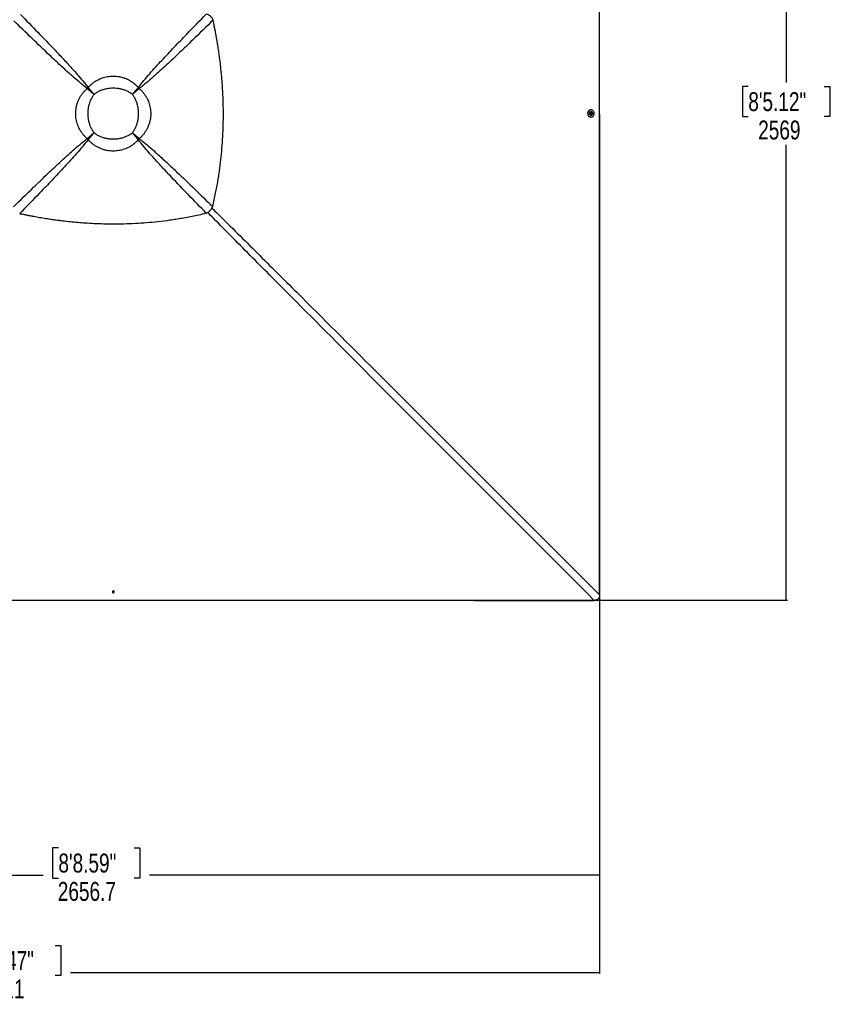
# Model space of a CAD drawing. Header units: millimetres. Extents: x 1471 to 17407, y 627 to 16320.
# Tile 46 of 74: x 5818 to 10107, y 8247 to 13445. Entities that reach past the tile are written whole.
import ezdxf

# ---------------------------------------------------------------- set-up
doc = ezdxf.new("R2010")
doc.units = ezdxf.units.MM
doc.header["$LTSCALE"] = 2
doc.layers.add('COMPONENT_GEOMETRY', color=7, linetype='Continuous')
doc.styles.add('SLDTEXTSTYLE0', font='TXT', dxfattribs={"width": 0.75})
doc.dimstyles.new('SLDDIMSTYLE0', dxfattribs={"dimtxt": 100, "dimasz": 6.604, "dimexe": 0, "dimexo": 0.0625, "dimgap": 25, "dimtad": 0, "dimtih": 1, "dimtoh": 1, "dimdec": 1, "dimrnd": 1e-09, "dimzin": 12, "dimdsep": 46, "dimtxsty": 'SLDTEXTSTYLE0', "dimsah": 1, "dimcen": 0.09, "dimadec": 0, "dimazin": 3, "dimtfac": 1, "dimtdec": 1, "dimtofl": 0, "dimtmove": 0, "dimatfit": 3, "dimfxl": 1, "dimfrac": 2, "dimtolj": 1, "dimtzin": 12, "dimarcsym": 0})
doc.dimstyles.new('SLDDIMSTYLE1', dxfattribs={"dimtxt": 100, "dimasz": 6.604, "dimexe": 0, "dimexo": 0.0625, "dimgap": 25, "dimtad": 0, "dimtih": 1, "dimtoh": 1, "dimdec": 0, "dimrnd": 1e-09, "dimzin": 12, "dimdsep": 46, "dimtxsty": 'SLDTEXTSTYLE0', "dimsah": 1, "dimcen": 0.09, "dimadec": 0, "dimazin": 3, "dimtfac": 1, "dimtdec": 0, "dimtofl": 0, "dimtmove": 0, "dimatfit": 3, "dimfxl": 1, "dimfrac": 2, "dimtolj": 1, "dimtzin": 12, "dimarcsym": 0})

# ---------------------------------------------------------------- blocks, each defined once
blk = doc.blocks.new('_D')
at = {"layer": 'COMPONENT_GEOMETRY', "color": 7}
for p, q in [((8879.1, 12946.1), (8879.1, 8922.5)), ((3565.8, 9920.7), (3565.8, 8922.5)), ((6022.4, 9072.8), (5991.9, 9072.8)), ((5991.9, 9072.8), (5991.9, 8914.1)), ((6422.5, 9072.8), (6453, 9072.8)), ((6453, 9072.8), (6453, 8914.1)), ((3565.8, 8928.8), (5941.2, 8928.8)), ((5991.9, 8914.1), (6022.4, 8914.1)), ((6453, 8914.1), (6422.5, 8914.1)), ((8879.1, 8928.8), (6503.7, 8928.8))]:
    blk.add_line(p, q, dxfattribs=at)
for points in [[(3565.8, 8928.8), (3572.4, 8927.8), (3572.4, 8929.8)], [(8879.1, 8928.8), (8872.5, 8929.8), (8872.5, 8927.8)]]:
    blk.add_solid(points, dxfattribs=at)
at = {"layer": 'COMPONENT_GEOMETRY', "color": 7, "char_height": 100, "attachment_point": 1, "style": 'SLDTEXTSTYLE0'}
for s, insert in [('8\'8.59"', (6022.4, 9043)), ('2656.7', (6019.2, 8893.4))]:
    blk.add_mtext(s, dxfattribs=dict(at, insert=insert))
blk = doc.blocks.new('_D_1')
at = {"layer": 'COMPONENT_GEOMETRY', "color": 7}
for p, q in [((8879.1, 12946.1), (8879.1, 8407.7)), ((2657.8, 9299), (2657.8, 8407.7)), ((5531.4, 8558.1), (5501, 8558.1)), ((5501, 8558.1), (5501, 8399.3)), ((6005.4, 8558.1), (6035.9, 8558.1)), ((6035.9, 8558.1), (6035.9, 8399.3)), ((2657.8, 8414), (5450.3, 8414)), ((5501, 8399.3), (5531.4, 8399.3)), ((6035.9, 8399.3), (6005.4, 8399.3)), ((8879.1, 8414), (6086.6, 8414))]:
    blk.add_line(p, q, dxfattribs=at)
for points in [[(2657.8, 8414), (2664.4, 8413), (2664.4, 8415)], [(8879.1, 8414), (8872.5, 8415), (8872.5, 8413)]]:
    blk.add_solid(points, dxfattribs=at)
at = {"layer": 'COMPONENT_GEOMETRY', "color": 7, "char_height": 100, "attachment_point": 1, "style": 'SLDTEXTSTYLE0'}
for s, insert in [('10\'2.47"', (5531.4, 8528.2)), ('3111', (5620.7, 8378.6))]:
    blk.add_mtext(s, dxfattribs=dict(at, insert=insert))
blk = doc.blocks.new('_D_2')
at = {"layer": 'COMPONENT_GEOMETRY', "color": 7}
for p, q in [((6313.1, 15517.2), (9870.4, 15517.2)), ((9864, 15517.2), (9864, 13113)), ((9663.9, 13092.7), (9633.5, 13092.7)), ((9633.5, 13092.7), (9633.5, 12933.9)), ((10064.1, 13092.7), (10094.6, 13092.7)), ((10094.6, 13092.7), (10094.6, 12933.9)), ((9633.5, 12933.9), (9663.9, 12933.9)), ((10094.6, 12933.9), (10064.1, 12933.9)), ((9864, 10380.1), (9864, 12784.3)), ((6313.1, 10380.1), (9870.4, 10380.1))]:
    blk.add_line(p, q, dxfattribs=at)
for points in [[(9864, 15517.2), (9863, 15510.6), (9865, 15510.6)], [(9864, 10380.1), (9865, 10386.7), (9863, 10386.7)]]:
    blk.add_solid(points, dxfattribs=at)
at = {"layer": 'COMPONENT_GEOMETRY', "color": 7, "char_height": 100, "attachment_point": 1, "style": 'SLDTEXTSTYLE0'}
for s, insert in [('8\'5.12"', (9663.9, 13062.8)), ('2569', (9716.2, 12913.2))]:
    blk.add_mtext(s, dxfattribs=dict(at, insert=insert))
blk = doc.blocks.new('_D_3')
at = {"layer": 'COMPONENT_GEOMETRY', "color": 7}
for p, q in [((6110.5, 16320.1), (6080, 16320.1)), ((6080, 16320.1), (6080, 16161.4)), ((6510.6, 16320.1), (6541.1, 16320.1)), ((6541.1, 16320.1), (6541.1, 16161.4)), ((3742, 12951.2), (3742, 16182.5)), ((3742, 16176.1), (6029.3, 16176.1)), ((8879.1, 16176.1), (6591.8, 16176.1)), ((8879.1, 12951.2), (8879.1, 16182.5)), ((6080, 16161.4), (6110.5, 16161.4)), ((6541.1, 16161.4), (6510.6, 16161.4))]:
    blk.add_line(p, q, dxfattribs=at)
for points in [[(3742, 16176.1), (3748.6, 16175.1), (3748.6, 16177.1)], [(8879.1, 16176.1), (8872.5, 16177.1), (8872.5, 16175.1)]]:
    blk.add_solid(points, dxfattribs=at)
at = {"layer": 'COMPONENT_GEOMETRY', "color": 7, "char_height": 100, "attachment_point": 1, "style": 'SLDTEXTSTYLE0'}
for s, insert in [('8\'5.12"', (6110.5, 16290.3)), ('2569', (6162.8, 16140.7))]:
    blk.add_mtext(s, dxfattribs=dict(at, insert=insert))

msp = doc.modelspace()

# ---------------------------------------------------------------- linework, layer by layer
at = {"color": 7, "linetype": 'Continuous', "lineweight": 25}
for p, q in [((6174.92, 13081.43), (6173.78, 13082.35)), ((6179.9, 13086.42), (6178.99, 13087.56)), ((6182.88, 13075.06), (6182.88, 13075.06)), ((6186.28, 13078.46), (6186.28, 13078.46)), ((6210.32, 13051.02), (6210.32, 13051.02)), ((6412.89, 13051.02), (6412.89, 13051.02)), ((6443.32, 13086.44), (6444.23, 13087.57)), ((6448.31, 13081.45), (6449.44, 13082.36)), ((8833.97, 12969.21), (8832.29, 12969.22)), ((8833.79, 12948.92), (8834.04, 12952.38)), ((8836.3, 12946.95), (8833.79, 12948.92)), ((8834.31, 12959.91), (8833.94, 12959.91)), ((8834.04, 12952.38), (8836.79, 12953.86)), ((8836.18, 12947.7), (8835.69, 12947.43)), ((8835.91, 12953.38), (8836.55, 12952.88)), ((8837.56, 12948.44), (8836.18, 12947.7)), ((8839.05, 12948.44), (8836.3, 12946.95)), ((8836.55, 12952.88), (8837.81, 12951.89)), ((8836.79, 12953.86), (8839.3, 12951.89)), ((8837.68, 12950.17), (8837.56, 12948.44)), ((8837.56, 12948.44), (8839.05, 12948.44)), ((8837.81, 12951.89), (8837.68, 12950.17)), ((8837.81, 12951.89), (8839.3, 12951.89)), ((8839.3, 12951.89), (8839.05, 12948.44)), ((8832.2, 12931.62), (8833.87, 12931.61)), ((8833.9, 12940.91), (8834.26, 12940.91)), ((6210.32, 12848.45), (6210.32, 12848.45)), ((6412.89, 12848.45), (6412.89, 12848.45)), ((6174.93, 12818.04), (6173.79, 12817.13)), ((6179.91, 12813.06), (6179, 12811.92)), ((6436.93, 12821.01), (6436.93, 12821.01)), ((6440.33, 12824.41), (6440.33, 12824.41)), ((6443.3, 12813.05), (6444.22, 12811.91)), ((6448.29, 12818.03), (6449.43, 12817.12)), ((6823.34, 12437.77), (6823.23, 12437.66)), ((6308.83, 10426.39), (6310.8, 10428.89)), ((6310.31, 10423.64), (6308.83, 10426.39)), ((6309.57, 10426.51), (6309.31, 10427)), ((6310.32, 10425.14), (6309.57, 10426.51)), ((6310.32, 10425.14), (6310.31, 10423.64)), ((6313.76, 10423.4), (6310.31, 10423.64)), ((6312.04, 10425.02), (6310.32, 10425.14)), ((6310.8, 10428.89), (6314.25, 10428.64)), ((6313.77, 10424.89), (6312.04, 10425.02)), ((6315.73, 10425.9), (6313.76, 10423.4)), ((6313.77, 10424.89), (6313.76, 10423.4)), ((6314.75, 10426.14), (6313.77, 10424.89)), ((6314.25, 10428.64), (6315.73, 10425.9)), ((6315.26, 10426.78), (6314.75, 10426.14))]:
    msp.add_line(p, q, dxfattribs=at)
at = {"color": 8, "linetype": 'Continuous', "lineweight": 25}
for p, q in [((6182.88, 13075.06), (6175.16, 13081.68)), ((6179.63, 13086.15), (6186.28, 13078.46)), ((6436.94, 13078.47), (6443.59, 13086.16)), ((6448.03, 13081.73), (6440.34, 13075.07)), ((6175.21, 12817.76), (6182.89, 12824.42)), ((6186.29, 12821.02), (6179.63, 12813.34)), ((6443.57, 12813.31), (6436.93, 12821.01)), ((6440.33, 12824.41), (6448.02, 12817.76))]:
    msp.add_line(p, q, dxfattribs=at)
at = {"color": 7, "linetype": 'Continuous', "lineweight": 25, "flags": 128}
for points in [[(8879.1, 12948.67), (8879.11, 13589.26), (8879.12, 14229.86), (8879.15, 14859.21), (8879.19, 15488.56)], [(8832.29, 12969.22), (8831.55, 12969.2), (8828.34, 12968.68), (8825.29, 12967.46), (8822.5, 12965.59), (8820.08, 12963.13), (8818.14, 12960.18), (8816.73, 12956.86), (8815.92, 12953.29), (8815.74, 12949.61), (8816.2, 12945.96), (8817.27, 12942.48), (8818.91, 12939.31), (8821.07, 12936.56), (8823.66, 12934.35), (8826.58, 12932.76), (8829.71, 12931.84), (8832.2, 12931.62)], [(8837.82, 12932.15), (8840.88, 12933.37), (8843.67, 12935.25), (8846.08, 12937.7), (8848.03, 12940.65), (8849.43, 12943.97), (8850.24, 12947.54), (8850.42, 12951.22), (8849.97, 12954.87), (8848.9, 12958.35), (8847.25, 12961.52), (8845.09, 12964.27), (8842.51, 12966.48), (8839.59, 12968.08), (8836.45, 12968.99), (8833.22, 12969.2), (8830.01, 12968.68), (8826.96, 12967.46), (8824.17, 12965.58), (8821.75, 12963.12), (8819.81, 12960.18), (8818.4, 12956.85), (8817.6, 12953.29), (8817.42, 12949.61), (8817.87, 12945.96), (8818.94, 12942.48), (8820.59, 12939.31), (8822.74, 12936.56), (8825.33, 12934.35), (8828.25, 12932.75), (8831.38, 12931.83), (8834.62, 12931.63), (8837.82, 12932.15)], [(8833.94, 12959.91), (8831.77, 12959.59), (8829.68, 12958.59), (8827.89, 12956.98), (8826.56, 12954.89), (8825.77, 12952.46), (8825.58, 12949.89), (8826.02, 12947.35), (8827.04, 12945.03), (8828.57, 12943.12), (8830.49, 12941.75), (8832.67, 12941.02), (8833.9, 12940.91)], [(8842, 12954.03), (8841.74, 12954.68), (8840.46, 12956.81), (8838.71, 12958.47), (8836.64, 12959.53), (8834.39, 12959.91), (8832.14, 12959.59), (8830.04, 12958.59), (8828.26, 12956.98), (8826.92, 12954.89), (8826.13, 12952.46), (8825.95, 12949.88), (8826.38, 12947.34), (8827.4, 12945.03), (8828.93, 12943.12), (8830.85, 12941.75), (8833.04, 12941.02), (8835.31, 12940.99), (8837.5, 12941.65), (8839.46, 12942.97), (8841.04, 12944.84), (8841.98, 12946.76)], [(8840.7, 12950.02), (8840.52, 12951.86), (8839.73, 12953.48), (8838.45, 12954.63), (8836.88, 12955.14), (8835.27, 12954.93), (8833.84, 12954.03), (8832.83, 12952.57), (8832.39, 12950.79), (8832.57, 12948.95), (8833.36, 12947.33), (8834.64, 12946.18), (8836.2, 12945.67), (8837.82, 12945.89), (8839.25, 12946.79), (8840.26, 12948.24), (8840.7, 12950.02)], [(8835.63, 12947.48), (8835.86, 12947.56), (8836.18, 12947.7)], [(8879.19, 10408.77), (8879.15, 11038.12), (8879.12, 11667.47), (8879.11, 12308.07), (8879.1, 12948.67)], [(6311.9, 10421.99), (6313.74, 10422.18), (6315.36, 10422.97), (6316.51, 10424.24), (6317.02, 10425.8), (6316.8, 10427.42), (6315.9, 10428.84), (6314.45, 10429.85), (6312.67, 10430.3), (6310.82, 10430.11), (6309.2, 10429.32), (6308.05, 10428.05), (6307.55, 10426.48), (6307.76, 10424.87), (6308.66, 10423.45), (6310.11, 10422.44), (6311.9, 10421.99)], [(6309.36, 10427.06), (6309.43, 10426.83), (6309.57, 10426.51)], [(3826.62, 10380.02), (4399.98, 10380.05), (5029.34, 10380.08), (5669.94, 10380.09), (6310.54, 10380.1)], [(6310.54, 10380.1), (6951.13, 10380.09), (7591.73, 10380.08), (8221.09, 10380.05), (8850.45, 10380.01)]]:
    msp.add_lwpolyline(points, dxfattribs=at)
at = {"color": 7, "linetype": 'Continuous', "lineweight": 25}
for centre, radius, start, end in [((6355.86, 12905.61), 253.75, 134.18992, 135.85437), ((6349.08, 12912.39), 242.71, 134.18992, 135.85437), ((6301.59, 12959.75), 165.49, 134.16746, 135.83173), ((6301.63, 12959.8), 165.49, 134.18992, 135.85437), ((6321.68, 12959.81), 165.42, 44.16669, 45.83331), ((6274.27, 12912.4), 242.62, 44.16669, 45.83331), ((6267.5, 12905.63), 253.65, 44.16669, 45.83331), ((8835, 12950.92), 2.5, 51.58858, 72.3847), ((8834.66, 12950.31), 3.02, 300.16213, 357.2776), ((8834.53, 12950.45), 3.16, 354.9034, 50.26512), ((8832, 12950.42), 10.63, 339.86139, 355.89131), ((8832, 12950.42), 10.63, 355.89131, 19.85526), ((6355.87, 12994), 253.85, 224.16889, 225.83111), ((6349.09, 12987.22), 242.81, 224.16889, 225.83111), ((6301.64, 12939.77), 165.55, 224.16889, 225.83111), ((6321.62, 12939.72), 165.49, 314.16827, 315.83254), ((6321.67, 12939.76), 165.49, 314.14563, 315.81008), ((6274.26, 12987.21), 242.71, 314.14563, 315.81008), ((6267.48, 12993.99), 253.75, 314.14563, 315.81008), ((6312.29, 10430.71), 10.63, 249.10152, 265.89721), ((6312.18, 10428.04), 3.02, 210.21712, 267.29703), ((6312.29, 10430.71), 10.63, 265.89721, 290.61673), ((6312.32, 10428.17), 3.16, 264.9002, 320.20864), ((6312.8, 10427.69), 2.49, 321.54636, 342.21017)]:
    msp.add_arc(centre, radius, start, end, dxfattribs=at)
for points, knots in [([(5821.79, 13473.34), (5852.43, 13441.95), (5913.7, 13379.18), (5989.61, 13300.16), (6049.68, 13236.41), (6089.2, 13193.4), (6123.22, 13155.28), (6151.83, 13122.08), (6169.94, 13099.07), (6178.99, 13087.56)], [0, 0, 0, 0, 0.2498244, 0.4996596, 0.6246518, 0.7496414, 0.8331026, 0.9165658, 1, 1, 1, 1]), ([(6444.23, 13087.57), (6454.02, 13099.99), (6473.6, 13124.82), (6504.65, 13160.6), (6536.24, 13195.96), (6579.14, 13242.58), (6633.54, 13300.27), (6711.67, 13381.66), (6768.32, 13439.75), (6802.78, 13475.08)], [0, 0, 0, 0, 0.0897639, 0.1795426, 0.2695103, 0.35948, 0.5397535, 0.7200459, 1, 1, 1, 1]), ([(6839.04, 13442.95), (6838.25, 13444.92), (6836.69, 13448.8), (6833.45, 13454.31), (6829.54, 13459.41), (6825.42, 13463.47), (6821.48, 13466.56), (6817.89, 13468.91), (6811.84, 13472.23), (6806.61, 13473.87), (6802.78, 13475.08)], [0, 0, 0, 0, 0.1264787, 0.2490105, 0.3787287, 0.507737, 0.5912047, 0.6758374, 0.7620547, 1, 1, 1, 1]), ([(6173.78, 13082.35), (6162.31, 13091.35), (6139.38, 13109.36), (6106.29, 13137.81), (6068.23, 13171.7), (6025.24, 13211.14), (5961.35, 13271.21), (5882.13, 13347.19), (5819.16, 13408.54), (5787.67, 13439.22)], [0, 0, 0, 0, 0.0830759, 0.1661805, 0.249283, 0.3742529, 0.4992254, 0.7496044, 1, 1, 1, 1]), ([(6839.04, 13442.95), (6803.01, 13407.81), (6744.28, 13350.53), (6662.3, 13271.82), (6604.7, 13217.51), (6558.13, 13174.65), (6522.71, 13142.99), (6486.84, 13111.86), (6461.91, 13092.19), (6449.44, 13082.36)], [0, 0, 0, 0, 0.2839175, 0.4627989, 0.6416931, 0.7312098, 0.8207246, 0.9103698, 1, 1, 1, 1]), ([(6836.68, 12458.48), (6839.51, 12470.62), (6845.02, 12494.24), (6852.32, 12529.09), (6858.78, 12562.6), (6864.49, 12595.14), (6869.56, 12626.93), (6874.04, 12658.15), (6877.98, 12688.91), (6882.66, 12730.21), (6887.36, 12782.04), (6891.17, 12844.55), (6892.93, 12899.37), (6893.34, 12946.78), (6892.95, 12986.95), (6891.83, 13027.61), (6889.92, 13068.93), (6887.19, 13111.19), (6884.16, 13147.55), (6881.19, 13177.89), (6878.56, 13202.09), (6875.59, 13227.04), (6872.23, 13252.96), (6869, 13275.8), (6866.05, 13295.46), (6863.5, 13311.76), (6860.7, 13328.89), (6858.32, 13342.82), (6856.45, 13353.47), (6855.18, 13360.57), (6853.82, 13368.08), (6852.35, 13376.05), (6850.93, 13383.63), (6849.49, 13391.19), (6847.96, 13399.09), (6846.12, 13408.44), (6844.15, 13418.3), (6842.23, 13427.69), (6840.55, 13435.78), (6839.51, 13440.71), (6839.04, 13442.95)], [0, 0, 0, 0, 0.0376744, 0.0733454, 0.1076573, 0.1408366, 0.173241, 0.2049401, 0.2361659, 0.266948, 0.3305396, 0.3934096, 0.4561274, 0.4962194, 0.5366209, 0.577492, 0.6190796, 0.6616072, 0.7054231, 0.7292998, 0.7537277, 0.7789877, 0.8052209, 0.8327103, 0.8486975, 0.865302, 0.8825876, 0.9011495, 0.9080222, 0.915265, 0.9229518, 0.9310783, 0.93979, 0.9462363, 0.9543523, 0.9641226, 0.9750181, 0.9847567, 0.9930794, 1, 1, 1, 1]), ([(6178.99, 13087.56), (6182.77, 13091.55), (6190.37, 13099.55), (6203.12, 13110.37), (6216.91, 13120.19), (6229.47, 13127.44), (6241.7, 13133.33), (6253.44, 13138.05), (6267.26, 13142.32), (6281.56, 13145.46), (6296.42, 13147.41), (6311.99, 13148.1), (6328.19, 13147.33), (6344.83, 13144.94), (6361.42, 13140.87), (6374.12, 13136.39), (6385.92, 13131.32), (6396.86, 13125.81), (6410.11, 13117.64), (6422.75, 13108.23), (6434.22, 13098.19), (6441.05, 13090.95), (6444.23, 13087.57)], [0, 0, 0, 0, 0.0549575, 0.110318, 0.1670243, 0.224231, 0.2551609, 0.3027292, 0.3506222, 0.3995513, 0.4488435, 0.5000386, 0.5550115, 0.6105017, 0.6676482, 0.7253698, 0.7448852, 0.7960994, 0.8476997, 0.90047, 0.9536225, 1, 1, 1, 1]), ([(6173.79, 12817.13), (6169.81, 12820.92), (6161.8, 12828.51), (6150.99, 12841.27), (6141.16, 12855.06), (6133.92, 12867.61), (6128.04, 12879.83), (6123.32, 12891.57), (6119.05, 12905.39), (6115.91, 12919.7), (6113.96, 12934.55), (6113.27, 12950.12), (6114.04, 12966.32), (6116.43, 12982.96), (6120.5, 12999.55), (6124.98, 13012.25), (6130.05, 13024.05), (6135.56, 13034.99), (6143.73, 13048.24), (6153.14, 13060.88), (6163.17, 13072.35), (6170.41, 13079.17), (6173.78, 13082.35)], [0, 0, 0, 0, 0.0549654, 0.1103337, 0.1670482, 0.224263, 0.2551231, 0.3027014, 0.3506043, 0.3995436, 0.4488461, 0.5000386, 0.5550193, 0.6105173, 0.6676717, 0.7254012, 0.744923, 0.7961467, 0.8477565, 0.9005364, 0.9536985, 1, 1, 1, 1]), ([(6210.32, 13051.02), (6206.1, 13054.59), (6197.72, 13061.69), (6185.42, 13072.24), (6177.65, 13078.99), (6173.78, 13082.35)], [0, 0, 0, 0, 0.3362932, 0.6695402, 1, 1, 1, 1]), ([(6210.32, 13051.02), (6206.23, 13054.48), (6198.11, 13061.38), (6186.2, 13071.62), (6178.67, 13078.17), (6174.92, 13081.43)], [0, 0, 0, 0, 0.3362943, 0.6695413, 1, 1, 1, 1]), ([(6210.32, 13051.02), (6206.81, 13046.16), (6199.79, 13036.42), (6191.66, 13020.31), (6185.28, 13003.42), (6180.84, 12985.85), (6178.19, 12967.88), (6177.32, 12949.74), (6178.19, 12931.6), (6180.84, 12913.63), (6185.27, 12896.06), (6191.65, 12879.16), (6199.78, 12863.04), (6206.81, 12853.31), (6210.32, 12848.45)], [0, 0, 0, 0, 0.0828307, 0.1660046, 0.2489163, 0.332505, 0.4163309, 0.4999634, 0.5835994, 0.6674288, 0.7510208, 0.8339534, 0.9171485, 1, 1, 1, 1]), ([(6178.99, 13087.56), (6182.35, 13083.69), (6189.1, 13075.91), (6199.65, 13063.62), (6206.75, 13055.23), (6210.32, 13051.02)], [0, 0, 0, 0, 0.3304655, 0.6637123, 1, 1, 1, 1]), ([(6179.9, 13086.42), (6183.16, 13082.67), (6189.71, 13075.14), (6199.96, 13063.23), (6206.85, 13055.1), (6210.32, 13051.02)], [0, 0, 0, 0, 0.33046431, 0.66371126, 1, 1, 1, 1]), ([(6412.89, 13051.02), (6408.03, 13054.52), (6398.29, 13061.55), (6382.18, 13069.67), (6365.28, 13076.05), (6347.72, 13080.49), (6329.75, 13083.13), (6311.61, 13084.01), (6293.47, 13083.14), (6275.5, 13080.49), (6257.93, 13076.06), (6241.03, 13069.68), (6224.92, 13061.55), (6215.18, 13054.53), (6210.32, 13051.02)], [0, 0, 0, 0, 0.0828376, 0.1660188, 0.2489376, 0.3325193, 0.4163379, 0.4999634, 0.5835923, 0.6674145, 0.7509995, 0.8339392, 0.9171415, 1, 1, 1, 1]), ([(6412.89, 13051.02), (6416.46, 13055.23), (6423.56, 13063.63), (6434.12, 13075.93), (6440.87, 13083.7), (6444.23, 13087.57)], [0, 0, 0, 0, 0.33628928, 0.66953603, 1, 1, 1, 1]), ([(6412.89, 13051.02), (6416.35, 13055.1), (6423.25, 13063.23), (6433.5, 13075.15), (6440.05, 13082.68), (6443.32, 13086.44)], [0, 0, 0, 0, 0.3362903, 0.6695372, 1, 1, 1, 1]), ([(6449.44, 13082.36), (6445.57, 13079), (6437.8, 13072.25), (6425.49, 13061.69), (6417.1, 13054.59), (6412.89, 13051.02)], [0, 0, 0, 0, 0.3304639, 0.6637107, 1, 1, 1, 1]), ([(6448.31, 13081.45), (6444.55, 13078.18), (6437.02, 13071.63), (6425.1, 13061.38), (6416.97, 13054.48), (6412.89, 13051.02)], [0, 0, 0, 0, 0.3304628, 0.6637096, 1, 1, 1, 1]), ([(6412.89, 12848.45), (6416.39, 12853.31), (6423.42, 12863.05), (6431.55, 12879.16), (6437.93, 12896.06), (6442.36, 12913.63), (6445.01, 12931.6), (6445.88, 12949.74), (6445, 12967.88), (6442.36, 12985.85), (6437.92, 13003.41), (6431.54, 13020.31), (6423.42, 13036.42), (6416.39, 13046.16), (6412.89, 13051.02)], [0, 0, 0, 0, 0.0828585, 0.1660608, 0.2490005, 0.3325855, 0.4164077, 0.5000366, 0.5836621, 0.6674807, 0.7510624, 0.8339812, 0.9171624, 1, 1, 1, 1]), ([(6449.44, 13082.36), (6453.43, 13078.57), (6461.43, 13070.98), (6472.25, 13058.22), (6482.07, 13044.43), (6489.32, 13031.87), (6495.21, 13019.65), (6499.92, 13007.91), (6504.19, 12994.1), (6507.33, 12979.79), (6509.28, 12964.94), (6509.97, 12949.36), (6509.2, 12933.17), (6506.81, 12916.53), (6502.74, 12899.94), (6498.26, 12887.24), (6493.18, 12875.44), (6487.68, 12864.5), (6479.51, 12851.25), (6470.1, 12838.6), (6460.05, 12827.13), (6452.81, 12820.3), (6449.43, 12817.12)], [0, 0, 0, 0, 0.0549576, 0.1103181, 0.1670249, 0.2242321, 0.2551085, 0.3026777, 0.3505716, 0.3995016, 0.4487947, 0.4999722, 0.5549451, 0.6104354, 0.6675819, 0.7253037, 0.7448328, 0.7960513, 0.8476559, 0.9004307, 0.9535877, 1, 1, 1, 1]), ([(6173.79, 12817.13), (6177.66, 12820.49), (6185.43, 12827.23), (6197.72, 12837.78), (6206.1, 12844.88), (6210.32, 12848.45)], [0, 0, 0, 0, 0.33046128, 0.6637083, 1, 1, 1, 1]), ([(6174.93, 12818.04), (6178.68, 12821.3), (6186.21, 12827.85), (6198.11, 12838.09), (6206.24, 12844.98), (6210.32, 12848.45)], [0, 0, 0, 0, 0.3304601, 0.6637073, 1, 1, 1, 1]), ([(6210.32, 12848.45), (6206.75, 12844.24), (6199.65, 12835.85), (6189.1, 12823.56), (6182.36, 12815.79), (6179, 12811.92)], [0, 0, 0, 0, 0.3362917, 0.6695387, 1, 1, 1, 1]), ([(6210.32, 12848.45), (6206.85, 12844.37), (6199.96, 12836.24), (6189.72, 12824.34), (6183.17, 12816.81), (6179.91, 12813.06)], [0, 0, 0, 0, 0.33629272, 0.66953986, 1, 1, 1, 1]), ([(6210.32, 12848.45), (6215.17, 12844.94), (6224.91, 12837.91), (6241.03, 12829.78), (6257.93, 12823.4), (6275.5, 12818.97), (6293.47, 12816.32), (6311.61, 12815.45), (6329.75, 12816.32), (6347.72, 12818.97), (6365.29, 12823.41), (6382.18, 12829.79), (6398.29, 12837.92), (6408.03, 12844.94), (6412.89, 12848.45)], [0, 0, 0, 0, 0.0828515, 0.1660466, 0.2489792, 0.3325712, 0.4164006, 0.5000366, 0.5836691, 0.667495, 0.7510837, 0.8339954, 0.9171693, 1, 1, 1, 1]), ([(6436.93, 12821.01), (6435.04, 12823.14), (6431.25, 12827.41), (6425.33, 12834.15), (6419.25, 12841.11), (6415.07, 12845.92), (6412.95, 12848.38), (6412.89, 12848.45)], [0, 0, 0, 0, 0.2429393, 0.4878977, 0.7392896, 0.9929214, 1, 1, 1, 1]), ([(6444.21, 12811.91), (6440.86, 12815.78), (6434.11, 12823.55), (6423.56, 12835.85), (6416.46, 12844.23), (6412.89, 12848.45)], [0, 0, 0, 0, 0.33045982, 0.66370677, 1, 1, 1, 1]), ([(6412.89, 12848.45), (6417.1, 12844.88), (6425.49, 12837.78), (6437.78, 12827.23), (6445.56, 12820.48), (6449.43, 12817.12)], [0, 0, 0, 0, 0.3362877, 0.6695345, 1, 1, 1, 1]), ([(6412.89, 12848.45), (6416.97, 12844.98), (6425.1, 12838.09), (6437.01, 12827.84), (6444.54, 12821.29), (6448.29, 12818.03)], [0, 0, 0, 0, 0.3362888, 0.6695357, 1, 1, 1, 1]), ([(6443.3, 12813.05), (6440.04, 12816.8), (6433.49, 12824.33), (6423.25, 12836.24), (6416.35, 12844.36), (6412.89, 12848.45)], [0, 0, 0, 0, 0.3304587, 0.6637057, 1, 1, 1, 1]), ([(5785.93, 12458.21), (5821.02, 12492.42), (5878.89, 12548.87), (5960.1, 12626.84), (6017.92, 12681.39), (6064.68, 12724.44), (6100.24, 12756.23), (6136.25, 12787.5), (6161.28, 12807.25), (6173.79, 12817.13)], [0, 0, 0, 0, 0.277695, 0.4581314, 0.6385805, 0.7288749, 0.8191674, 0.9095913, 1, 1, 1, 1]), ([(6179, 12811.92), (6169.16, 12799.46), (6149.49, 12774.53), (6118.31, 12738.61), (6086.58, 12703.12), (6043.5, 12656.31), (5988.86, 12598.39), (5910.11, 12516.37), (5852.93, 12457.75), (5818.03, 12421.97)], [0, 0, 0, 0, 0.0895505, 0.1791159, 0.2688698, 0.3586256, 0.5384695, 0.7183323, 1, 1, 1, 1]), ([(6444.21, 12811.91), (6440.43, 12807.92), (6432.83, 12799.92), (6420.08, 12789.11), (6406.28, 12779.28), (6393.73, 12772.05), (6381.52, 12766.16), (6369.78, 12761.45), (6355.96, 12757.18), (6341.66, 12754.04), (6326.81, 12752.09), (6311.23, 12751.4), (6295.04, 12752.17), (6278.4, 12754.56), (6261.81, 12758.63), (6249.11, 12763.11), (6237.31, 12768.19), (6226.37, 12773.69), (6213.11, 12781.87), (6200.47, 12791.27), (6189, 12801.31), (6182.18, 12808.55), (6179, 12811.92)], [0, 0, 0, 0, 0.05496537, 0.11033382, 0.16704876, 0.22426413, 0.25507065, 0.30264984, 0.35055371, 0.39949397, 0.44879731, 0.49997225, 0.55495294, 0.61045102, 0.66760549, 0.72533508, 0.74487058, 0.79609857, 0.84771263, 0.90049703, 0.95366367, 1, 1, 1, 1]), ([(6802.53, 12424.33), (6771.8, 12455.87), (6710.33, 12518.94), (6634.18, 12598.33), (6573.93, 12662.38), (6534.28, 12705.58), (6500.15, 12743.88), (6471.45, 12777.23), (6453.29, 12800.35), (6444.22, 12811.91)], [0, 0, 0, 0, 0.2498248, 0.4996602, 0.6246523, 0.7496417, 0.8331029, 0.916566, 1, 1, 1, 1]), ([(6449.43, 12817.12), (6460.93, 12808.07), (6483.94, 12789.97), (6517.12, 12761.38), (6555.3, 12727.31), (6598.42, 12687.68), (6662.49, 12627.31), (6741.94, 12550.97), (6805.1, 12489.31), (6836.68, 12458.48)], [0, 0, 0, 0, 0.0830755, 0.1661799, 0.2492822, 0.3742524, 0.4992252, 0.7496044, 1, 1, 1, 1]), ([(5818.03, 12421.97), (5820.18, 12421.52), (5824.89, 12420.52), (5832.6, 12418.93), (5841.55, 12417.1), (5851.06, 12415.18), (5860.23, 12413.38), (5868.48, 12411.77), (5875.46, 12410.44), (5881.53, 12409.3), (5886.8, 12408.32), (5895.72, 12406.67), (5907.89, 12404.48), (5923.94, 12401.69), (5939.74, 12399.05), (5955.66, 12396.49), (5974.65, 12393.56), (5996.54, 12390.37), (6021.26, 12387.03), (6050.81, 12383.34), (6085.17, 12379.53), (6124.23, 12375.87), (6166.2, 12372.64), (6211.24, 12370.04), (6259.51, 12368.31), (6307.03, 12367.62), (6358.3, 12367.98), (6413.6, 12369.72), (6473.23, 12373.24), (6533.36, 12378.49), (6584.46, 12384.44), (6626.61, 12390.32), (6659.77, 12395.49), (6693.74, 12401.36), (6728.72, 12408.04), (6765.14, 12415.61), (6789.83, 12421.37), (6802.53, 12424.33)], [0, 0, 0, 0, 0.0066311, 0.0145572, 0.0237908, 0.0342333, 0.0438975, 0.0520343, 0.0596436, 0.0653695, 0.0706973, 0.0758489, 0.0927927, 0.108069, 0.1250911, 0.1412089, 0.1567762, 0.1831699, 0.208079, 0.2321399, 0.2731666, 0.3125487, 0.3506768, 0.4003262, 0.4488408, 0.4965961, 0.5438675, 0.6037328, 0.6637148, 0.7243033, 0.7860831, 0.8191459, 0.8529282, 0.8875307, 0.9233335, 0.960579, 1, 1, 1, 1]), ([(6802.53, 12424.33), (6804.42, 12425.12), (6808.15, 12426.69), (6813.51, 12429.77), (6818.61, 12433.35), (6821.69, 12436.23), (6823.23, 12437.66)], [0, 0, 0, 0, 0.248548, 0.4910203, 0.7467369, 1, 1, 1, 1]), ([(6823.34, 12437.77), (6824.77, 12439.31), (6827.64, 12442.39), (6832.47, 12449.15), (6835.01, 12454.78), (6836.68, 12458.48)], [0, 0, 0, 0, 0.253108, 0.5086806, 1, 1, 1, 1]), ([(8879.19, 10408.77), (8879.14, 10407.05), (8879.04, 10403.61), (8878.15, 10398.82), (8876.67, 10394.49), (8874.64, 10390.69), (8871.9, 10387.35), (8867.77, 10383.94), (8862.4, 10381.51), (8856.22, 10380.2), (8852.38, 10380.07), (8850.45, 10380.01)], [0, 0, 0, 0, 0.1112531, 0.2223537, 0.3145661, 0.4066477, 0.4996092, 0.5925693, 0.7513863, 0.8755663, 1, 1, 1, 1])]:
    msp.add_open_spline(points, degree=3, knots=knots, dxfattribs=at)
at = {"color": 8, "linetype": 'Continuous', "lineweight": 25}
for points, knots in [([(8850.45, 10380.01), (8643.88, 10586.92), (8249.9, 10981.55), (7717.83, 11514.87), (7323.43, 11910.71), (7047.58, 12188.3), (6899.59, 12337.65), (6820.72, 12417.71), (6810.45, 12428.14)], [0, 0, 0, 0, 0.3033445, 0.5785586, 0.7816784, 0.8832387, 0.9847993, 1, 1, 1, 1]), ([(6832.74, 12450.67), (6843.2, 12440.35), (6923.24, 12361.36), (7072.5, 12213.21), (7349.84, 11937.11), (7834.71, 11453.15), (8367.5, 10920.53), (8761.77, 10526.2), (8879.19, 10408.77)], [0, 0, 0, 0, 0.01526255, 0.11681659, 0.21837121, 0.42148166, 0.8277205, 1, 1, 1, 1])]:
    msp.add_open_spline(points, degree=3, knots=knots, dxfattribs=at)

# ---------------------------------------------------------------- dimensions: what is measured, and where the dimension line sits
at = {"layer": 'COMPONENT_GEOMETRY', "color": 7}
for base, p2, dimstyle, picture, middle in [((3741.97, 16176.11), (3741.97, 12948.67), 'SLDDIMSTYLE1', '_D_3', (6310.53, 16176.11)), ((2657.77, 8414.03), (2657.77, 9301.53), 'SLDDIMSTYLE1', '_D_1', (5768.44, 8414.03)), ((3565.77, 8928.8), (3565.77, 9923.2), 'SLDDIMSTYLE0', '_D', (6222.44, 8928.8))]:
    dim = msp.add_linear_dim(base=base, p1=(8879.1, 12948.67), p2=p2, dimstyle=dimstyle, dxfattribs=at)
    dim.commit()
    dim.dimension.update_dxf_attribs({"geometry": picture, "text_midpoint": middle, "dimtype": 160})
dim = msp.add_linear_dim(base=(9864.02, 15517.23), p1=(6310.54, 10380.1), p2=(6310.54, 15517.23), angle=90, dimstyle='SLDDIMSTYLE1', dxfattribs=at)
dim.commit()
dim.dimension.update_dxf_attribs({"geometry": '_D_2', "text_midpoint": (9864.02, 12948.66), "dimtype": 160})

doc.saveas('drawing.dxf')
